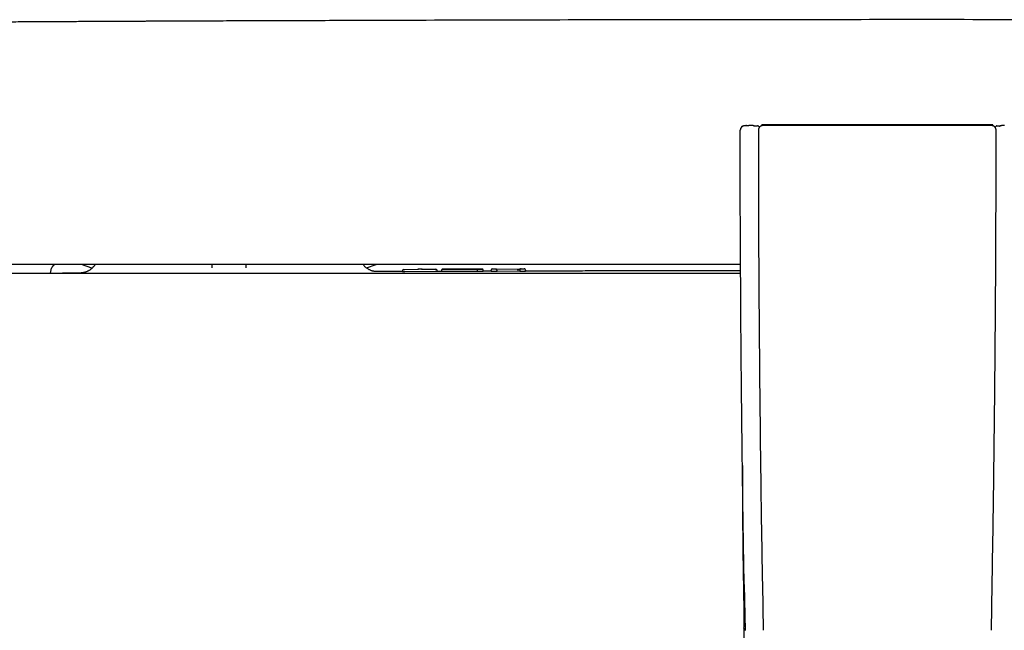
# Model space of a CAD drawing. Header units: millimetres. Extents: x 8 to 871, y 12 to 1888.
# Tile 10 of 114: x 366 to 477, y 878 to 947. Entities that reach past the tile are written whole.
import ezdxf

# ---------------------------------------------------------------- set-up
doc = ezdxf.new("R2010")
doc.units = ezdxf.units.MM

msp = doc.modelspace()

# ---------------------------------------------------------------- linework, layer by layer
at = {"color": 7, "linetype": 'Continuous', "lineweight": 30}
for p, q in [((448.17, 935.15), (448.06, 935.15)), ((448.06, 935.15), (448.06, 935.15)), ((448.39, 935.15), (448.06, 935.15)), ((448.52, 935.15), (448.42, 935.15)), ((448.74, 935.05), (448.73, 935.06)), ((449.09, 935.13), (449.24, 934.98)), ((449.5, 935.25), (449.49, 935.13)), ((475.51, 935.25), (449.5, 935.25)), ((475.51, 935.13), (475.51, 935.25)), ((475.77, 934.98), (475.92, 935.13)), ((476.27, 935.06), (476.26, 935.05)), ((476.29, 935.07), (476.28, 935.06)), ((476.59, 935.15), (476.48, 935.15)), ((476.81, 935.15), (476.49, 935.15)), ((369.45, 918.52), (369.56, 919.1)), ((374.1, 919.08), (372.91, 919.51)), ((374.1, 919.08), (372.91, 919.51)), ((387.64, 919.12), (387.63, 919.51)), ((391.42, 919.51), (391.42, 919.12)), ((405, 919.12), (406.08, 919.51)), ((405, 919.12), (406.08, 919.51)), ((409.32, 918.96), (410.85, 918.97)), ((411.1, 918.98), (410.95, 918.98)), ((411.2, 918.97), (412.73, 918.97)), ((419.05, 918.84), (419.05, 918.86)), ((419.3, 919.01), (419.45, 919.01)), ((419.55, 919), (422.41, 919.01)), ((422.26, 918.86), (422.26, 918.85)), ((422.29, 918.94), (422.29, 918.94)), ((422.51, 919.02), (422.67, 919.02)), ((422.92, 918.87), (422.92, 918.85)), ((372.84, 918.55), (373, 918.55)), ((409.07, 918.72), (406.04, 918.71)), ((409.07, 918.7), (409.07, 918.81)), ((412.73, 918.71), (409.32, 918.7)), ((412.98, 918.71), (412.98, 918.82)), ((413.45, 918.73), (412.98, 918.73)), ((413.45, 918.84), (413.45, 918.73)), ((413.45, 918.84), (413.45, 918.84)), ((418.16, 918.74), (418.16, 918.85)), ((419.05, 918.75), (418.16, 918.75)), ((419.05, 918.73), (419.05, 918.84)), ((419.45, 918.73), (419.3, 918.73)), ((419.7, 918.85), (419.7, 918.84)), ((419.7, 918.73), (419.7, 918.84)), ((422.01, 918.75), (419.7, 918.74)), ((422.26, 918.85), (422.26, 918.74)), ((422.67, 918.74), (422.51, 918.74)), ((422.92, 918.74), (422.92, 918.85)), ((447.52, 883.47), (447.62, 878.27)), ((449.57, 883.51), (449.66, 878.31)), ((475.35, 878.31), (475.44, 883.51))]:
    msp.add_line(p, q, dxfattribs=at)
at = {"color": 7, "linetype": 'Continuous', "lineweight": 30, "flags": 128}
for points in [[(448.62, 935.13), (448.57, 935.14), (448.52, 935.15)], [(448.73, 935.06), (448.71, 935.08), (448.68, 935.1)]]:
    msp.add_lwpolyline(points, dxfattribs=at)
at = {"color": 7, "linetype": 'Continuous', "lineweight": 30}
for centre, radius, start, end in [((447.58, 934.64), 0.5, 90.0049, 180.0047), ((476.49, 934.85), 0.3, 89.9954, 113.7621), ((370.05, 919.01), 0.5, 90, 170), ((409.22, 918.81), 0.15, 90.1842, 179.9993), ((410.85, 918.83), 0.15, 90.1892, 115.1871), ((411.2, 918.84), 0.15, 64.6721, 90.1879), ((412.83, 918.82), 0.15, 0.0007, 90.1732), ((419.2, 918.86), 0.15, 90.1595, 180), ((422.77, 918.87), 0.15, 0, 90.1468), ((1447.31, 898.3), 999.99, 180.08252, 181.11742)]:
    msp.add_arc(centre, radius, start, end, dxfattribs=at)
for points, knots in [([(583.28, 946.71), (582.88, 946.71), (582.08, 946.72), (580.89, 946.73), (579.72, 946.73), (578.57, 946.74), (577.45, 946.75), (576.28, 946.75), (575.08, 946.76), (573.85, 946.77), (572.65, 946.77), (571.47, 946.78), (570.32, 946.79), (569.19, 946.79), (568.1, 946.8), (567.04, 946.81), (566.02, 946.81), (565.03, 946.82), (564.07, 946.82), (563.15, 946.83), (562.26, 946.83), (561.41, 946.84), (560.59, 946.84), (559.81, 946.84), (559.05, 946.85), (558.38, 946.85), (557.79, 946.85), (557.27, 946.86), (556.77, 946.86), (556.27, 946.86), (555.78, 946.86), (555.28, 946.87), (554.17, 946.87), (552.42, 946.88), (550.03, 946.89), (547.61, 946.9), (545.18, 946.91), (542.72, 946.92), (536.65, 946.95), (526.98, 946.98), (512.88, 947.02), (497.93, 947.06), (482.14, 947.08), (466.59, 947.09), (451.28, 947.08), (436.2, 947.06), (421.13, 947.04), (408.31, 947), (399.97, 946.97), (396.11, 946.96), (394.48, 946.95), (392.85, 946.95), (391.24, 946.94), (389.65, 946.94), (388.08, 946.93), (386.53, 946.92), (385.02, 946.92), (383.53, 946.91), (382.07, 946.9), (380.97, 946.9), (380.19, 946.9), (379.73, 946.89), (379.25, 946.89), (378.75, 946.89), (378.23, 946.89), (377.68, 946.88), (377.09, 946.88), (376.46, 946.88), (375.77, 946.88), (375.07, 946.87), (374.33, 946.87), (373.57, 946.87), (372.77, 946.86), (371.96, 946.86), (371.11, 946.85), (370.23, 946.85), (369.34, 946.84), (368.42, 946.84), (367.48, 946.84), (366.51, 946.83), (365.52, 946.82), (364.48, 946.82), (363.42, 946.81), (362.32, 946.81), (361.2, 946.8), (360.06, 946.8), (358.9, 946.79), (357.72, 946.78), (356.51, 946.78), (355.32, 946.77), (354.15, 946.76), (353.01, 946.76), (351.84, 946.75), (350.65, 946.74), (349.44, 946.73), (348.21, 946.73), (346.96, 946.72), (346.13, 946.71), (345.71, 946.71)], [0, 0, 0, 0, 0.0050451, 0.0100653, 0.0150068, 0.0198398, 0.0245737, 0.0292086, 0.0345442, 0.0397422, 0.0448028, 0.0497259, 0.0546078, 0.0593466, 0.0639422, 0.0683947, 0.072704, 0.0768702, 0.0808933, 0.0847732, 0.0885099, 0.0921035, 0.095554, 0.0988613, 0.1020254, 0.1050464, 0.1073196, 0.1095044, 0.1116033, 0.1136788, 0.1157588, 0.1178434, 0.1199325, 0.1298857, 0.1399405, 0.150097, 0.1603551, 0.1707149, 0.1811358, 0.2369646, 0.2927934, 0.3592564, 0.4257194, 0.4921824, 0.5556243, 0.6190663, 0.6825082, 0.7459501, 0.780966, 0.7878441, 0.7947222, 0.8015726, 0.8083098, 0.8150614, 0.8216887, 0.8281918, 0.8345706, 0.8408251, 0.8469554, 0.8529614, 0.8548209, 0.8567397, 0.8587546, 0.8608656, 0.8630727, 0.8653759, 0.8677751, 0.8705253, 0.8733917, 0.8763745, 0.8794734, 0.8826887, 0.8860202, 0.889468, 0.8930321, 0.8967125, 0.9005091, 0.9043511, 0.9083053, 0.9123716, 0.9165501, 0.9209197, 0.9254057, 0.9300079, 0.9347264, 0.9395611, 0.9444227, 0.9493965, 0.9544824, 0.9596804, 0.9644163, 0.9692415, 0.9741562, 0.9791602, 0.9842536, 0.9894436, 0.9947089, 1, 1, 1, 1]), ([(447.52, 883.47), (447.52, 883.72), (447.51, 884.21), (447.5, 884.97), (447.48, 885.76), (447.47, 886.58), (447.46, 887.42), (447.44, 888.29), (447.43, 889.23), (447.41, 890.22), (447.4, 891.28), (447.38, 892.37), (447.37, 893.5), (447.35, 894.66), (447.33, 895.86), (447.32, 897.09), (447.3, 898.36), (447.29, 899.66), (447.27, 900.98), (447.26, 902.33), (447.24, 903.71), (447.23, 905.12), (447.21, 906.58), (447.2, 908.07), (447.18, 909.61), (447.17, 911.18), (447.16, 912.79), (447.15, 914.42), (447.14, 916.08), (447.13, 917.76), (447.12, 919.47), (447.11, 921.23), (447.1, 923.03), (447.09, 924.88), (447.09, 926.77), (447.08, 928.69), (447.08, 930.64), (447.08, 932.63), (447.08, 933.97), (447.08, 934.64)], [0, 0, 0, 0, 0.014277, 0.02911, 0.0445, 0.060447, 0.076949, 0.094008, 0.111624, 0.131644, 0.152337, 0.173703, 0.195742, 0.218455, 0.241841, 0.2659, 0.290633, 0.316038, 0.342117, 0.368386, 0.395304, 0.422872, 0.451089, 0.480486, 0.510556, 0.5413, 0.572717, 0.604807, 0.63698, 0.669802, 0.703273, 0.737394, 0.77288, 0.809043, 0.845882, 0.883397, 0.921589, 0.960456, 1, 1, 1, 1]), ([(448.06, 935.14), (448.03, 935.14), (447.98, 935.14), (447.9, 935.14), (447.84, 935.14), (447.78, 935.15), (447.72, 935.15), (447.67, 935.14), (447.62, 935.14), (447.57, 935.14), (447.52, 935.14), (447.46, 935.13), (447.41, 935.11), (447.37, 935.09), (447.32, 935.07), (447.27, 935.03), (447.21, 934.97), (447.15, 934.88), (447.1, 934.77), (447.1, 934.69), (447.09, 934.64)], [0, 0, 0, 0, 0.063734, 0.119463, 0.168247, 0.229856, 0.278935, 0.321074, 0.367865, 0.421221, 0.479243, 0.530726, 0.577428, 0.600638, 0.637568, 0.680385, 0.747504, 0.824973, 0.910351, 1, 1, 1, 1]), ([(447.58, 935.14), (447.58, 935.14), (447.58, 935.14), (447.61, 935.15), (447.65, 935.15), (447.71, 935.15), (447.79, 935.15), (447.87, 935.15), (447.96, 935.15), (448.03, 935.15), (448.06, 935.15)], [0, 0, 0, 0, 0.1244495, 0.2505958, 0.3739338, 0.5004446, 0.623667, 0.7502484, 0.8742911, 1, 1, 1, 1]), ([(448.53, 935.15), (448.49, 935.15), (448.44, 935.15), (448.4, 935.15), (448.39, 935.15)], [0, 0, 0, 0, 0.836611, 1, 1, 1, 1]), ([(448.73, 935.06), (448.72, 935.07), (448.69, 935.1), (448.63, 935.13), (448.58, 935.14), (448.54, 935.14), (448.52, 935.14)], [0, 0, 0, 0, 0.258077, 0.513823, 0.762422, 1, 1, 1, 1]), ([(448.6, 935.13), (448.63, 935.13), (448.69, 935.13), (448.76, 935.13), (448.83, 935.13), (448.89, 935.13), (448.94, 935.13), (448.99, 935.13), (449.02, 935.13), (449.03, 935.13)], [0, 0, 0, 0, 0.159925, 0.298981, 0.440813, 0.581165, 0.719548, 0.858366, 1, 1, 1, 1]), ([(449.09, 935.13), (449.09, 935.13), (449.08, 935.13), (449.05, 935.13), (449.03, 935.13)], [0, 0, 0, 0, 0.500001, 1, 1, 1, 1]), ([(449.62, 935.15), (449.6, 935.15), (449.56, 935.15), (449.49, 935.13), (449.44, 935.12), (449.4, 935.1), (449.38, 935.09), (449.36, 935.08), (449.32, 935.05), (449.29, 935.02), (449.25, 934.99), (449.23, 934.96), (449.21, 934.94), (449.19, 934.91), (449.17, 934.87), (449.16, 934.84), (449.15, 934.81), (449.14, 934.78), (449.13, 934.76), (449.13, 934.73), (449.12, 934.7), (449.12, 934.68), (449.12, 934.66), (449.12, 934.65)], [0, 0, 0, 0, 0.080864, 0.152719, 0.269268, 0.292804, 0.314084, 0.353351, 0.392444, 0.464694, 0.529072, 0.574911, 0.615708, 0.651463, 0.71024, 0.764428, 0.79645, 0.823602, 0.862049, 0.896922, 0.930529, 0.965271, 1, 1, 1, 1]), ([(449.12, 934.65), (449.12, 931.24), (449.13, 924.42), (449.19, 914.19), (449.28, 903.96), (449.4, 893.74), (449.51, 886.92), (449.57, 883.51)], [0, 0, 0, 0, 0.2, 0.4, 0.6, 0.8, 1, 1, 1, 1]), ([(475.39, 935.15), (474.16, 935.15), (471.71, 935.15), (468.03, 935.15), (464.34, 935.15), (460.66, 935.15), (456.98, 935.15), (453.3, 935.15), (450.85, 935.15), (449.62, 935.15)], [0, 0, 0, 0, 0.142857, 0.285713, 0.428569, 0.571426, 0.714283, 0.857141, 1, 1, 1, 1]), ([(475.89, 934.65), (475.89, 934.66), (475.89, 934.68), (475.88, 934.71), (475.88, 934.74), (475.87, 934.77), (475.86, 934.81), (475.85, 934.84), (475.84, 934.87), (475.82, 934.9), (475.8, 934.93), (475.77, 934.97), (475.74, 935.01), (475.7, 935.05), (475.65, 935.08), (475.6, 935.1), (475.55, 935.12), (475.51, 935.14), (475.45, 935.15), (475.41, 935.15), (475.39, 935.15)], [0, 0, 0, 0, 0.038724, 0.077634, 0.123811, 0.156426, 0.198508, 0.250053, 0.286584, 0.329853, 0.379861, 0.436604, 0.500081, 0.575776, 0.663491, 0.728728, 0.781916, 0.84486, 0.917556, 1, 1, 1, 1]), ([(475.44, 883.51), (475.5, 886.92), (475.61, 893.74), (475.73, 903.96), (475.82, 914.19), (475.88, 924.42), (475.88, 931.24), (475.89, 934.65)], [0, 0, 0, 0, 0.2, 0.4, 0.6, 0.8, 1, 1, 1, 1]), ([(475.98, 935.13), (475.96, 935.13), (475.92, 935.13), (475.92, 935.13), (475.92, 935.13)], [0, 0, 0, 0, 0.499999, 1, 1, 1, 1]), ([(475.92, 935.13), (475.92, 935.13), (475.92, 935.13), (475.96, 935.13), (475.98, 935.13)], [0, 0, 0, 0, 0.500001, 1, 1, 1, 1]), ([(475.98, 935.13), (475.99, 935.13), (476.02, 935.13), (476.06, 935.13), (476.12, 935.13), (476.18, 935.13), (476.25, 935.13), (476.32, 935.13), (476.37, 935.13), (476.39, 935.13), (476.39, 935.13)], [0, 0, 0, 0, 0.143598, 0.285146, 0.427045, 0.57168, 0.715556, 0.857313, 0.999411, 1, 1, 1, 1]), ([(476.49, 935.14), (476.47, 935.14), (476.43, 935.14), (476.38, 935.13), (476.32, 935.1), (476.29, 935.07), (476.27, 935.06)], [0, 0, 0, 0, 0.237584, 0.486179, 0.74192, 1, 1, 1, 1]), ([(476.49, 935.15), (476.49, 935.15), (476.49, 935.15), (476.49, 935.14), (476.49, 935.14)], [0, 0, 0, 0, 0.97842, 1, 1, 1, 1]), ([(447.12, 919.51), (442.37, 919.51), (432.23, 919.51), (416.7, 919.51), (400.52, 919.51), (384.35, 919.51), (368.17, 919.51), (352, 919.51), (341.21, 919.51), (335.82, 919.51)], [0, 0, 0, 0, 0.127946, 0.273283, 0.418621, 0.563962, 0.709304, 0.85465, 1, 1, 1, 1]), ([(374.46, 919.51), (374.44, 919.49), (374.41, 919.43), (374.34, 919.34), (374.26, 919.24), (374.19, 919.16), (374.12, 919.1), (374.06, 919.04), (373.98, 918.97), (373.89, 918.91), (373.8, 918.85), (373.7, 918.79), (373.6, 918.74), (373.49, 918.69), (373.39, 918.66), (373.3, 918.63), (373.22, 918.61), (373.14, 918.59), (373.06, 918.58), (372.99, 918.56), (372.92, 918.56), (372.88, 918.56), (372.86, 918.55), (372.84, 918.55), (372.84, 918.55)], [0, 0, 0, 0, 0.027256, 0.088558, 0.140656, 0.183321, 0.216434, 0.254784, 0.294645, 0.338054, 0.384931, 0.435158, 0.479464, 0.52588, 0.574129, 0.611662, 0.651731, 0.695523, 0.74399, 0.797867, 0.85772, 0.894047, 0.941496, 1, 1, 1, 1]), ([(406.09, 918.71), (406.08, 918.71), (406.06, 918.71), (406.02, 918.71), (405.98, 918.72), (405.93, 918.73), (405.87, 918.73), (405.81, 918.75), (405.73, 918.76), (405.66, 918.78), (405.56, 918.82), (405.44, 918.86), (405.3, 918.93), (405.16, 919), (405.03, 919.1), (404.9, 919.2), (404.77, 919.32), (404.68, 919.43), (404.63, 919.49), (404.62, 919.51)], [0, 0, 0, 0, 0.079304, 0.145862, 0.211379, 0.271152, 0.324332, 0.371716, 0.414416, 0.453924, 0.492094, 0.548251, 0.613914, 0.689272, 0.752174, 0.820445, 0.893895, 0.97222, 1, 1, 1, 1]), ([(409.22, 918.96), (409.22, 918.96), (409.22, 918.96), (409.23, 918.96), (409.25, 918.96), (409.27, 918.96), (409.3, 918.96), (409.31, 918.96), (409.32, 918.96)], [0, 0, 0, 0, 0.128288, 0.253642, 0.499942, 0.746255, 0.87164, 1, 1, 1, 1]), ([(410.95, 918.98), (410.94, 918.98), (410.93, 918.98), (410.9, 918.98), (410.88, 918.98), (410.86, 918.98), (410.85, 918.98), (410.85, 918.98), (410.85, 918.98)], [0, 0, 0, 0, 0.128359, 0.253745, 0.500057, 0.746358, 0.871711, 1, 1, 1, 1]), ([(411.2, 918.98), (411.2, 918.98), (411.2, 918.98), (411.19, 918.98), (411.17, 918.98), (411.15, 918.98), (411.12, 918.98), (411.11, 918.98), (411.1, 918.98)], [0, 0, 0, 0, 0.128386, 0.253793, 0.500125, 0.746406, 0.871738, 1, 1, 1, 1]), ([(412.73, 918.97), (412.73, 918.97), (412.74, 918.97), (412.77, 918.97), (412.8, 918.97), (412.82, 918.97), (412.82, 918.97), (412.82, 918.97), (412.83, 918.97)], [0, 0, 0, 0, 0.128262, 0.253594, 0.499874, 0.746207, 0.871614, 1, 1, 1, 1]), ([(413.61, 918.99), (413.6, 918.99), (413.58, 918.98), (413.53, 918.97), (413.49, 918.95), (413.45, 918.9), (413.45, 918.86), (413.44, 918.84)], [0, 0, 0, 0, 0.237935, 0.429659, 0.620372, 0.811473, 1, 1, 1, 1]), ([(417.39, 918.99), (417.33, 918.99), (417.21, 918.99), (417.01, 918.99), (416.8, 918.98), (416.6, 918.98), (416.41, 918.98), (416.25, 918.98), (416.09, 918.98), (415.92, 918.98), (415.75, 918.98), (415.59, 918.98), (415.42, 918.98), (415.26, 918.98), (415.07, 918.98), (414.87, 918.98), (414.67, 918.98), (414.51, 918.98), (414.38, 918.98), (414.24, 918.98), (414.09, 918.98), (413.95, 918.98), (413.84, 918.98), (413.75, 918.98), (413.68, 918.98), (413.63, 918.99), (413.61, 918.99), (413.6, 918.99), (413.6, 918.99), (413.61, 918.99), (413.63, 918.99), (413.67, 918.99), (413.72, 918.99), (413.79, 918.99), (413.87, 918.99), (413.96, 918.99), (414.06, 918.99), (414.16, 918.99), (414.3, 918.99), (414.47, 919), (414.61, 919), (414.68, 919)], [0, 0, 0, 0, 0.031836, 0.062945, 0.093801, 0.124889, 0.145173, 0.165953, 0.187338, 0.208334, 0.229142, 0.249846, 0.271386, 0.292481, 0.313243, 0.344011, 0.374708, 0.395801, 0.416597, 0.437237, 0.468213, 0.499656, 0.529853, 0.560545, 0.592045, 0.624642, 0.649116, 0.674208, 0.699824, 0.724971, 0.749567, 0.775602, 0.800968, 0.825815, 0.850301, 0.87459, 0.896015, 0.917023, 0.937767, 0.968727, 1, 1, 1, 1]), ([(414.68, 919), (414.76, 919), (414.93, 919), (415.2, 919), (415.47, 919), (415.75, 919), (416.03, 919), (416.29, 919), (416.52, 919), (416.71, 919), (416.9, 919), (417.08, 919), (417.25, 919), (417.4, 919), (417.53, 919), (417.66, 919), (417.78, 919), (417.88, 919), (417.95, 919), (417.99, 919), (418.01, 919), (418.02, 919), (418.01, 919), (417.98, 919), (417.92, 919), (417.85, 919), (417.78, 918.99), (417.72, 918.99), (417.64, 918.99), (417.53, 918.99), (417.44, 918.99), (417.39, 918.99)], [0, 0, 0, 0, 0.041978, 0.083384, 0.124834, 0.166433, 0.208613, 0.249735, 0.281303, 0.31239, 0.343306, 0.374367, 0.406022, 0.437186, 0.4682, 0.499413, 0.540634, 0.582857, 0.624618, 0.654583, 0.685288, 0.716892, 0.74954, 0.792876, 0.83437, 0.874399, 0.896049, 0.91729, 0.938211, 0.969193, 1, 1, 1, 1]), ([(417.07, 918.99), (417.07, 918.99), (417.09, 919), (417.11, 919), (417.12, 919)], [0, 0, 0, 0, 0.131466, 1, 1, 1, 1]), ([(417.5, 918.84), (417.5, 918.86), (417.5, 918.89), (417.48, 918.92), (417.47, 918.95), (417.45, 918.97), (417.43, 918.98), (417.41, 918.99), (417.39, 918.99)], [0, 0, 0, 0, 0.2394249, 0.3682742, 0.4998589, 0.6314643, 0.7603729, 1, 1, 1, 1]), ([(418.16, 918.85), (418.16, 918.86), (418.16, 918.87), (418.15, 918.9), (418.14, 918.93), (418.12, 918.96), (418.09, 918.98), (418.07, 918.99), (418.05, 918.99), (418.03, 918.99), (418.01, 919), (417.99, 919), (417.97, 919), (417.96, 919)], [0, 0, 0, 0, 0.0265781, 0.0537362, 0.1105916, 0.1734514, 0.2453355, 0.3606107, 0.4997933, 0.6423407, 0.7807653, 0.9150644, 1, 1, 1, 1]), ([(419.2, 919.01), (419.2, 919.01), (419.2, 919.01), (419.21, 919.01), (419.23, 919.01), (419.25, 919.01), (419.28, 919.01), (419.29, 919.01), (419.3, 919.01)], [0, 0, 0, 0, 0.12829, 0.253644, 0.499944, 0.746257, 0.871641, 1, 1, 1, 1]), ([(419.45, 919.01), (419.46, 919.01), (419.47, 919.01), (419.5, 919.01), (419.52, 919.01), (419.54, 919.01), (419.55, 919.01), (419.55, 919.01), (419.55, 919.01)], [0, 0, 0, 0, 0.128261, 0.253592, 0.499873, 0.746206, 0.871613, 1, 1, 1, 1]), ([(419.7, 918.85), (419.7, 918.86), (419.7, 918.89), (419.69, 918.92), (419.67, 918.95), (419.64, 918.98), (419.61, 919), (419.57, 919), (419.56, 919), (419.55, 919)], [0, 0, 0, 0, 0.104989, 0.222454, 0.354053, 0.5001, 0.749429, 0.914515, 1, 1, 1, 1]), ([(422.01, 918.86), (422.01, 918.87), (422.02, 918.88), (422.03, 918.9), (422.06, 918.93), (422.1, 918.96), (422.18, 918.98), (422.28, 919.01), (422.37, 919.01), (422.41, 919.01)], [0, 0, 0, 0, 0.038604, 0.079259, 0.174031, 0.289121, 0.419287, 0.701757, 1, 1, 1, 1]), ([(422.41, 919.01), (422.4, 919.01), (422.36, 919.01), (422.32, 918.98), (422.3, 918.96), (422.28, 918.93), (422.27, 918.9), (422.26, 918.88), (422.26, 918.87), (422.26, 918.86)], [0, 0, 0, 0, 0.2982031, 0.5806551, 0.7108267, 0.8259339, 0.9207291, 0.9613929, 1, 1, 1, 1]), ([(422.41, 919.02), (422.41, 919.02), (422.41, 919.02), (422.42, 919.02), (422.44, 919.02), (422.47, 919.02), (422.49, 919.02), (422.51, 919.02), (422.51, 919.02)], [0, 0, 0, 0, 0.12829, 0.253644, 0.499945, 0.746257, 0.871642, 1, 1, 1, 1]), ([(422.67, 919.02), (422.67, 919.02), (422.69, 919.02), (422.71, 919.02), (422.74, 919.02), (422.76, 919.02), (422.77, 919.02), (422.77, 919.02), (422.77, 919.02)], [0, 0, 0, 0, 0.1282609, 0.2535919, 0.4998724, 0.7462053, 0.8716131, 1, 1, 1, 1]), ([(447.12, 918.51), (442.35, 918.51), (432.18, 918.51), (416.6, 918.51), (400.39, 918.51), (384.18, 918.51), (367.97, 918.51), (351.76, 918.51), (340.96, 918.51), (335.55, 918.51)], [0, 0, 0, 0, 0.12827, 0.273553, 0.418837, 0.564123, 0.709412, 0.854704, 1, 1, 1, 1]), ([(370.75, 918.54), (370.76, 918.54), (370.98, 918.54), (371.03, 918.54), (371.08, 918.54)], [0, 0, 0, 0, 0.0656509, 1, 1, 1, 1]), ([(372.85, 918.55), (372.69, 918.55), (372.01, 918.55), (371.33, 918.54), (370.8, 918.54)], [0, 0, 0, 0, 0.224481, 1, 1, 1, 1]), ([(417.5, 918.73), (417.46, 918.73), (417.36, 918.73), (417.21, 918.73), (417.06, 918.73), (416.89, 918.72), (416.72, 918.72), (416.52, 918.72), (416.28, 918.72), (416.03, 918.72), (415.8, 918.72), (415.61, 918.72), (415.4, 918.72), (415.16, 918.72), (414.92, 918.72), (414.68, 918.72), (414.47, 918.72), (414.28, 918.72), (414.11, 918.72), (413.96, 918.72), (413.84, 918.72), (413.74, 918.72), (413.65, 918.72), (413.59, 918.72), (413.53, 918.72), (413.49, 918.73), (413.46, 918.73), (413.44, 918.73), (413.45, 918.73), (413.45, 918.73)], [0, 0, 0, 0, 0.034261, 0.067494, 0.099973, 0.131962, 0.163709, 0.195446, 0.243457, 0.292486, 0.325972, 0.359179, 0.391203, 0.437429, 0.482065, 0.525717, 0.568715, 0.610109, 0.650212, 0.68956, 0.728622, 0.76257, 0.797095, 0.831936, 0.867287, 0.903335, 0.949638, 0.997618, 1, 1, 1, 1]), ([(418.16, 918.74), (418.16, 918.74), (418.16, 918.74), (418.15, 918.74), (418.13, 918.74), (418.09, 918.74), (418.02, 918.74), (417.93, 918.73), (417.83, 918.73), (417.73, 918.73), (417.62, 918.73), (417.54, 918.73), (417.5, 918.73)], [0, 0, 0, 0, 0.021026, 0.139919, 0.259525, 0.379617, 0.500208, 0.621611, 0.744523, 0.827872, 0.912847, 1, 1, 1, 1]), ([(418.16, 918.85), (418.16, 918.85), (418.16, 918.85), (418.16, 918.85), (418.16, 918.85)], [0, 0, 0, 0, 0.214536, 1, 1, 1, 1]), ([(447.12, 918.8), (447.08, 918.8), (446.82, 918.8), (446.36, 918.8), (445.75, 918.8), (445.17, 918.8), (444.62, 918.8), (444.09, 918.8), (443.58, 918.8), (443.09, 918.8), (442.61, 918.8), (442.16, 918.8), (441.74, 918.8), (441.35, 918.8), (440.99, 918.8), (440.66, 918.8), (440.37, 918.79), (440.1, 918.79), (439.83, 918.79), (439.45, 918.79), (438.95, 918.79), (438.32, 918.79), (437.66, 918.79), (436.97, 918.79), (436.26, 918.79), (435.51, 918.79), (434.73, 918.79), (433.93, 918.78), (433.11, 918.78), (432.27, 918.78), (431.41, 918.78), (430.53, 918.78), (429.55, 918.78), (428.49, 918.77), (427.34, 918.77), (426.15, 918.77), (424.93, 918.76), (423.85, 918.76), (423.18, 918.76), (422.92, 918.76)], [0, 0, 0, 0, 0.0048383, 0.0322821, 0.0571008, 0.0808938, 0.103661, 0.1254024, 0.146118, 0.1669682, 0.1866646, 0.2052071, 0.2225957, 0.2388304, 0.2539113, 0.2670736, 0.2792101, 0.290321, 0.3010404, 0.3119674, 0.3371069, 0.3632807, 0.3904888, 0.4187313, 0.4485499, 0.4794409, 0.5114041, 0.5444396, 0.5785474, 0.6130898, 0.6486665, 0.6852776, 0.722923, 0.7690875, 0.8167178, 0.8658139, 0.9163759, 0.9678338, 1, 1, 1, 1]), ([(447.5, 878.55), (447.51, 878.77), (447.51, 879.21), (447.54, 879.72), (447.58, 880), (447.58, 880.06)], [0, 0, 0, 0, 0.436821, 0.873641, 1, 1, 1, 1]), ([(447.5, 878.55), (447.5, 878.49), (447.5, 878.37), (447.5, 878.21), (447.5, 878.08), (447.5, 877.98), (447.5, 877.9), (447.5, 877.83), (447.5, 877.76), (447.5, 877.64), (447.5, 877.46), (447.5, 877.2), (447.5, 876.9), (447.5, 876.56), (447.51, 875.7), (447.51, 874.78), (447.51, 873.78), (447.51, 873.23), (447.51, 872.68), (447.51, 872.13), (447.52, 871.58), (447.52, 871.07), (447.52, 870.58), (447.52, 870.1), (447.52, 869.6), (447.53, 869.06), (447.53, 868.49), (447.53, 867.89), (447.54, 867.25), (447.54, 866.58), (447.54, 865.86), (447.55, 865.09), (447.55, 864.29), (447.56, 863.45), (447.57, 862.58), (447.57, 861.69), (447.58, 860.77), (447.59, 860.09), (447.59, 859.7), (447.59, 859.62)], [0, 0, 0, 0, 0.010184, 0.01873, 0.025639, 0.03091, 0.03464, 0.038081, 0.041619, 0.045254, 0.057306, 0.070313, 0.087042, 0.105117, 0.123717, 0.222763, 0.252046, 0.281239, 0.310344, 0.339359, 0.368284, 0.39737, 0.420739, 0.445793, 0.472534, 0.50096, 0.531073, 0.562872, 0.596357, 0.631528, 0.670183, 0.710688, 0.753044, 0.79725, 0.843307, 0.891214, 0.93867, 0.987812, 1, 1, 1, 1])]:
    msp.add_open_spline(points, degree=3, knots=knots, dxfattribs=at)
for points in [[(409.32, 918.7), (409.29, 918.7), (409.22, 918.7), (409.14, 918.7), (409.08, 918.7), (409.07, 918.7), (409.07, 918.7)], [(412.98, 918.71), (412.97, 918.71), (412.96, 918.71), (412.91, 918.71), (412.82, 918.71), (412.76, 918.71), (412.73, 918.71)], [(419.3, 918.73), (419.27, 918.73), (419.2, 918.73), (419.12, 918.73), (419.06, 918.73), (419.05, 918.73), (419.05, 918.73)], [(419.7, 918.73), (419.7, 918.73), (419.69, 918.73), (419.63, 918.73), (419.55, 918.73), (419.49, 918.73), (419.45, 918.73)], [(422.26, 918.75), (422.26, 918.75), (422.25, 918.75), (422.19, 918.75), (422.11, 918.75), (422.05, 918.75), (422.01, 918.75)], [(422.51, 918.74), (422.48, 918.74), (422.42, 918.74), (422.33, 918.74), (422.28, 918.74), (422.27, 918.74), (422.26, 918.74)], [(422.92, 918.74), (422.91, 918.74), (422.91, 918.74), (422.85, 918.74), (422.77, 918.74), (422.7, 918.74), (422.67, 918.74)]]:
    msp.add_open_spline(points, degree=3, dxfattribs=at)

doc.saveas('drawing.dxf')
